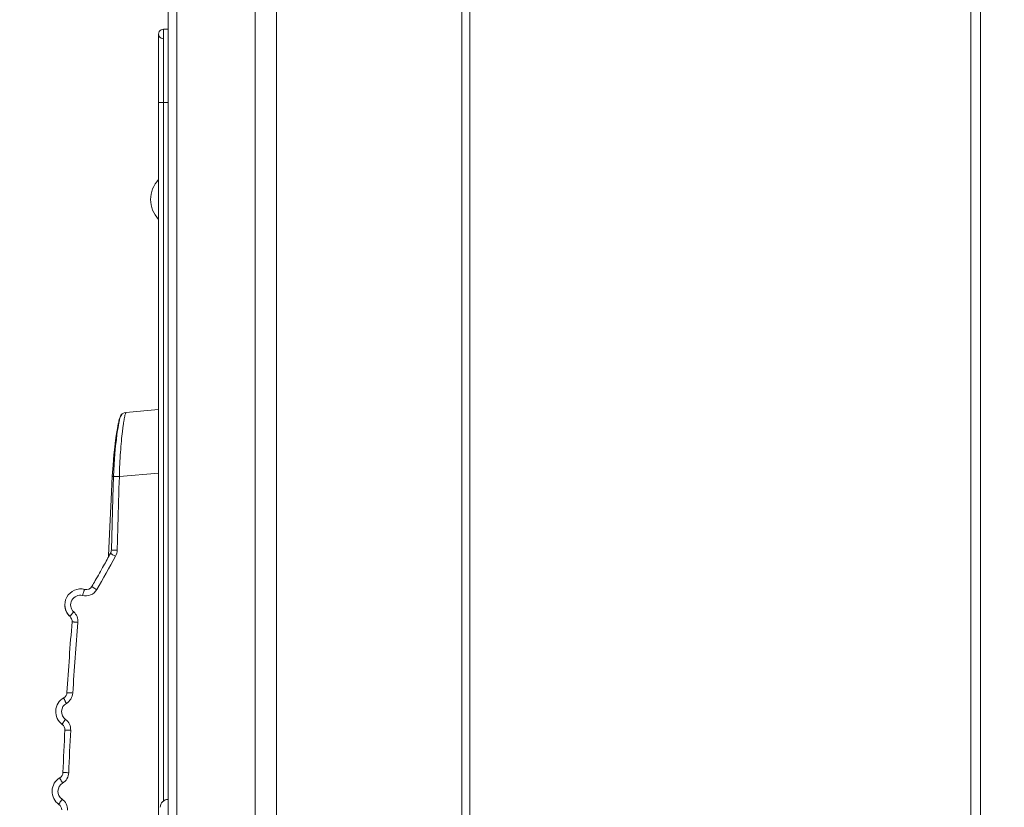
# Model space of a CAD drawing. Header units: centimetres. Extents: x -21 to 21, y -29.7 to 29.7.
# Tile 8 of 93: x -17.9 to -14.8, y -9.9 to -7.4. Entities that reach past the tile are written whole.
import ezdxf

# ---------------------------------------------------------------- set-up
doc = ezdxf.new("R2010")
doc.units = ezdxf.units.CM
doc.header["$MEASUREMENT"] = 0

msp = doc.modelspace()

# ---------------------------------------------------------------- linework, layer by layer
at = {"color": 8, "lineweight": 5}
msp.add_open_spline([(-21.00035, -29.70651), (-21.00035, -29.70651), (20.99965, -29.70651), (20.99965, -29.70651), (20.99965, -29.70651), (20.99965, 29.69349), (20.99965, 29.69349), (20.99965, 29.69349), (-21.00035, 29.69349), (-21.00035, 29.69349), (-21.00035, 29.69349), (-21.00035, -29.70651), (-21.00035, -29.70651)], degree=3, knots=[0, 0, 0, 0, 0.25, 0.25, 0.25, 0.5, 0.5, 0.5, 0.75, 0.75, 0.75, 1, 1, 1, 1], dxfattribs=at)
at = {"lineweight": 5}
for points in [[(-14.9046, -17.22434), (-14.9046, -17.22434), (-14.9046, -2.82968), (-14.9046, -2.82968)], [(-14.9346, -17.08434), (-14.9346, -17.08434), (-14.9346, -2.96968), (-14.9346, -2.96968)], [(-16.5046, -16.67795), (-16.5046, -16.67795), (-16.5046, -3.36031), (-16.5046, -3.36031)], [(-16.5296, -16.67664), (-16.5296, -16.67664), (-16.5296, -3.37735), (-16.5296, -3.37735)], [(-17.4496, -16.28852), (-17.4496, -16.28852), (-17.4496, -3.76547), (-17.4496, -3.76547)], [(-17.17749, -15.99508), (-17.17749, -15.99508), (-17.17749, -4.05891), (-17.17749, -4.05891)], [(-17.11019, -4.05689), (-17.11019, -4.05689), (-17.11019, -15.9971), (-17.11019, -15.9971)], [(-17.42214, -4.63127), (-17.42214, -4.63127), (-17.42214, -15.99508), (-17.42214, -15.99508)], [(-17.4796, -11.80715), (-17.4796, -11.80715), (-17.4796, -7.45715), (-17.4796, -7.45715)], [(-17.4646, -7.44215), (-17.4646, -7.44215), (-17.4646, -9.86304), (-17.4646, -9.86304)], [(-17.4646, -7.44215), (-17.4646, -7.44215), (-17.4496, -7.44215), (-17.4496, -7.44215)], [(-17.4796, -7.67215), (-17.4796, -7.67215), (-17.4496, -7.67215), (-17.4496, -7.67215)], [(-17.47982, -7.91338), (-17.51286, -7.94859), (-17.51286, -8.0034), (-17.47982, -8.03861)], [(-17.4796, -8.63478), (-17.4796, -8.63478), (-17.58215, -8.64375), (-17.58215, -8.64375)], [(-17.58275, -8.6438), (-17.58275, -8.6438), (-17.58792, -8.64499), (-17.58792, -8.64499)], [(-17.58215, -8.64375), (-17.58215, -8.64375), (-17.58275, -8.6438), (-17.58275, -8.6438)], [(-17.58268, -8.6438), (-17.58268, -8.6438), (-17.58262, -8.64379), (-17.58262, -8.64379)], [(-17.60259, -8.84478), (-17.60423, -8.89553), (-17.60578, -8.94628), (-17.60724, -8.99704)], [(-17.60259, -8.84478), (-17.60259, -8.84478), (-17.4796, -8.83402), (-17.4796, -8.83402)], [(-17.63252, -9.00306), (-17.63252, -9.00306), (-17.63672, -9.09229), (-17.63672, -9.09229)], [(-17.60724, -8.99704), (-17.6077, -9.01273), (-17.60815, -9.02843), (-17.60858, -9.04413)], [(-17.60858, -9.04413), (-17.60858, -9.04413), (-17.60943, -9.07573), (-17.60943, -9.07573)], [(-17.67347, -9.1996), (-17.65321, -9.16509), (-17.63358, -9.13021), (-17.61459, -9.09498)], [(-17.63792, -9.09863), (-17.63792, -9.09863), (-17.63907, -9.10126), (-17.63907, -9.10126)], [(-17.63823, -9.09974), (-17.63814, -9.09955), (-17.63806, -9.09936), (-17.63798, -9.09917)], [(-17.637, -9.09497), (-17.637, -9.09497), (-17.63792, -9.09863), (-17.63792, -9.09863)], [(-17.63672, -9.09229), (-17.63672, -9.09229), (-17.637, -9.09497), (-17.637, -9.09497)], [(-17.62962, -9.08377), (-17.62962, -9.08377), (-17.63047, -9.08552), (-17.63047, -9.08552)], [(-17.62903, -9.08263), (-17.62893, -9.08238), (-17.62883, -9.08214), (-17.62873, -9.08189)], [(-17.62873, -9.08189), (-17.62855, -9.08142), (-17.62838, -9.08094), (-17.62823, -9.08046)], [(-17.6277, -9.07517), (-17.6277, -9.07517), (-17.62501, -9.07527), (-17.62501, -9.07527)], [(-17.62501, -9.07527), (-17.62501, -9.07527), (-17.60941, -9.07573), (-17.60941, -9.07573)], [(-17.60943, -9.07573), (-17.60961, -9.08237), (-17.61144, -9.08913), (-17.61459, -9.09498)], [(-17.71118, -9.19873), (-17.70255, -9.20094), (-17.69349, -9.19716), (-17.68898, -9.18947)], [(-17.77359, -9.24746), (-17.77356, -9.26148), (-17.76766, -9.27484), (-17.75731, -9.28429)], [(-17.75731, -9.28429), (-17.75731, -9.28429), (-17.75734, -9.28424), (-17.75734, -9.28424)], [(-17.75087, -9.30069), (-17.75036, -9.29452), (-17.75274, -9.28847), (-17.75731, -9.28429)], [(-17.75085, -9.30049), (-17.75035, -9.29432), (-17.75273, -9.28826), (-17.7573, -9.28409)], [(-17.75085, -9.30049), (-17.75692, -9.37447), (-17.76224, -9.44852), (-17.76682, -9.52261)], [(-17.73266, -9.30212), (-17.73871, -9.37597), (-17.74403, -9.44989), (-17.7486, -9.52385)], [(-17.77685, -9.53874), (-17.771, -9.5354), (-17.76723, -9.52933), (-17.76682, -9.52261)], [(-17.77343, -9.63965), (-17.77308, -9.63292), (-17.77615, -9.62647), (-17.78158, -9.62249)], [(-17.77343, -9.63965), (-17.7757, -9.68407), (-17.77771, -9.72851), (-17.77945, -9.77296)], [(-17.7552, -9.64067), (-17.75747, -9.68502), (-17.75947, -9.72937), (-17.76121, -9.77374)], [(-17.78912, -9.78931), (-17.78335, -9.78584), (-17.77971, -9.77969), (-17.77945, -9.77296)], [(-17.78341, -9.89012), (-17.78322, -9.88339), (-17.78643, -9.87701), (-17.79196, -9.87315)]]:
    msp.add_open_spline(points, degree=3, dxfattribs=at)
for points, knots in [([(-17.4646, -7.44215), (-17.46996, -7.44215), (-17.47491, -7.44501), (-17.47759, -7.44965), (-17.48027, -7.45429), (-17.48027, -7.46001), (-17.47759, -7.46465), (-17.47491, -7.46929), (-17.46996, -7.47215), (-17.4646, -7.47215)], [0, 0, 0, 0, 0.3333333, 0.3333333, 0.3333333, 0.6666667, 0.6666667, 0.6666667, 1, 1, 1, 1]), ([(-17.60296, -8.66622), (-17.60296, -8.66622), (-17.60381, -8.66979), (-17.60381, -8.66979), (-17.60381, -8.66979), (-17.60478, -8.67415), (-17.60478, -8.67415), (-17.60478, -8.67415), (-17.60588, -8.6795), (-17.60588, -8.6795), (-17.60588, -8.6795), (-17.60714, -8.68608), (-17.60714, -8.68608), (-17.60714, -8.68608), (-17.6086, -8.69417), (-17.6086, -8.69417), (-17.6086, -8.69417), (-17.61028, -8.70416), (-17.61028, -8.70416), (-17.61028, -8.70416), (-17.61221, -8.71653), (-17.61221, -8.71653), (-17.61221, -8.71653), (-17.61441, -8.73197), (-17.61441, -8.73197), (-17.61441, -8.73197), (-17.61689, -8.75144), (-17.61689, -8.75144), (-17.61689, -8.75144), (-17.61961, -8.77635), (-17.61961, -8.77635), (-17.61961, -8.77635), (-17.62247, -8.80887), (-17.62247, -8.80887), (-17.62247, -8.80887), (-17.62471, -8.8441), (-17.62471, -8.8441)], [0, 0, 0, 0, 0.0833333, 0.0833333, 0.0833333, 0.1666667, 0.1666667, 0.1666667, 0.25, 0.25, 0.25, 0.3333333, 0.3333333, 0.3333333, 0.4166667, 0.4166667, 0.4166667, 0.5, 0.5, 0.5, 0.5833333, 0.5833333, 0.5833333, 0.6666667, 0.6666667, 0.6666667, 0.75, 0.75, 0.75, 0.8333333, 0.8333333, 0.8333333, 0.9166667, 0.9166667, 0.9166667, 1, 1, 1, 1]), ([(-17.58215, -8.64375), (-17.58215, -8.64375), (-17.58752, -8.64502), (-17.58752, -8.64502), (-17.58752, -8.64502), (-17.59364, -8.64873), (-17.59364, -8.64873), (-17.59364, -8.64873), (-17.59739, -8.65306), (-17.59739, -8.65306), (-17.59739, -8.65306), (-17.59922, -8.65647), (-17.59922, -8.65647), (-17.59922, -8.65647), (-17.60025, -8.65911), (-17.60025, -8.65911), (-17.60025, -8.65911), (-17.60104, -8.66165), (-17.60104, -8.66165), (-17.60104, -8.66165), (-17.60179, -8.66446), (-17.60179, -8.66446), (-17.60179, -8.66446), (-17.60257, -8.66781), (-17.60257, -8.66781), (-17.60257, -8.66781), (-17.60344, -8.6719), (-17.60344, -8.6719), (-17.60344, -8.6719), (-17.60443, -8.67697), (-17.60443, -8.67697), (-17.60443, -8.67697), (-17.60557, -8.68327), (-17.60557, -8.68327), (-17.60557, -8.68327), (-17.60688, -8.69111), (-17.60688, -8.69111), (-17.60688, -8.69111), (-17.6084, -8.70089), (-17.6084, -8.70089), (-17.6084, -8.70089), (-17.61014, -8.71314), (-17.61014, -8.71314), (-17.61014, -8.71314), (-17.61212, -8.72859), (-17.61212, -8.72859), (-17.61212, -8.72859), (-17.61434, -8.74827), (-17.61434, -8.74827), (-17.61434, -8.74827), (-17.61674, -8.77373), (-17.61674, -8.77373), (-17.61674, -8.77373), (-17.61915, -8.80738), (-17.61915, -8.80738), (-17.61915, -8.80738), (-17.62084, -8.84413), (-17.62084, -8.84413)], [0, 0, 0, 0, 0.0526316, 0.0526316, 0.0526316, 0.1052632, 0.1052632, 0.1052632, 0.1578947, 0.1578947, 0.1578947, 0.2105263, 0.2105263, 0.2105263, 0.2631579, 0.2631579, 0.2631579, 0.3157895, 0.3157895, 0.3157895, 0.3684211, 0.3684211, 0.3684211, 0.4210526, 0.4210526, 0.4210526, 0.4736842, 0.4736842, 0.4736842, 0.5263158, 0.5263158, 0.5263158, 0.5789474, 0.5789474, 0.5789474, 0.6315789, 0.6315789, 0.6315789, 0.6842105, 0.6842105, 0.6842105, 0.7368421, 0.7368421, 0.7368421, 0.7894737, 0.7894737, 0.7894737, 0.8421053, 0.8421053, 0.8421053, 0.8947368, 0.8947368, 0.8947368, 0.9473684, 0.9473684, 0.9473684, 1, 1, 1, 1]), ([(-17.58792, -8.64499), (-17.58792, -8.64499), (-17.59381, -8.6484), (-17.59381, -8.6484), (-17.59381, -8.6484), (-17.59757, -8.65246), (-17.59757, -8.65246), (-17.59757, -8.65246), (-17.59951, -8.65576), (-17.59951, -8.65576), (-17.59951, -8.65576), (-17.6006, -8.65832), (-17.6006, -8.65832), (-17.6006, -8.65832), (-17.60142, -8.66069), (-17.60142, -8.66069), (-17.60142, -8.66069), (-17.60218, -8.66325), (-17.60218, -8.66325), (-17.60218, -8.66325), (-17.60296, -8.66622), (-17.60296, -8.66622)], [0, 0, 0, 0, 0.1428571, 0.1428571, 0.1428571, 0.2857143, 0.2857143, 0.2857143, 0.4285714, 0.4285714, 0.4285714, 0.5714286, 0.5714286, 0.5714286, 0.7142857, 0.7142857, 0.7142857, 0.8571429, 0.8571429, 0.8571429, 1, 1, 1, 1]), ([(-17.60259, -8.84478), (-17.60232, -8.83178), (-17.60189, -8.8188), (-17.6013, -8.80582), (-17.60073, -8.79331), (-17.6, -8.78081), (-17.59912, -8.76832), (-17.5983, -8.75676), (-17.59735, -8.74522), (-17.59625, -8.73369), (-17.59528, -8.72352), (-17.59419, -8.71336), (-17.59297, -8.70322), (-17.59243, -8.69879), (-17.59187, -8.69436), (-17.59127, -8.68993), (-17.59074, -8.68599), (-17.59018, -8.68205), (-17.5896, -8.67811), (-17.58909, -8.6747), (-17.58855, -8.67129), (-17.58799, -8.66788), (-17.58751, -8.66504), (-17.58702, -8.6622), (-17.58648, -8.65936), (-17.58606, -8.65711), (-17.58561, -8.65485), (-17.58511, -8.65262), (-17.58474, -8.65099), (-17.58435, -8.64937), (-17.58389, -8.64774), (-17.5836, -8.64673), (-17.58328, -8.64571), (-17.58285, -8.64477), (-17.58273, -8.64451), (-17.5826, -8.64425), (-17.5824, -8.64401), (-17.58229, -8.64388), (-17.58216, -8.64375), (-17.582, -8.64374)], [0, 0, 0, 0, 0.0769231, 0.0769231, 0.0769231, 0.1538462, 0.1538462, 0.1538462, 0.2307692, 0.2307692, 0.2307692, 0.3076923, 0.3076923, 0.3076923, 0.3846154, 0.3846154, 0.3846154, 0.4615385, 0.4615385, 0.4615385, 0.5384615, 0.5384615, 0.5384615, 0.6153846, 0.6153846, 0.6153846, 0.6923077, 0.6923077, 0.6923077, 0.7692308, 0.7692308, 0.7692308, 0.8461538, 0.8461538, 0.8461538, 0.9230769, 0.9230769, 0.9230769, 1, 1, 1, 1]), ([(-17.6247, -8.8441), (-17.6247, -8.8441), (-17.62834, -8.91671), (-17.62834, -8.91671), (-17.62834, -8.91671), (-17.63252, -9.00306), (-17.63252, -9.00306)], [0, 0, 0, 0, 0.5, 0.5, 0.5, 1, 1, 1, 1]), ([(-17.62083, -8.84413), (-17.62083, -8.84413), (-17.62297, -8.91185), (-17.62297, -8.91185), (-17.62297, -8.91185), (-17.62538, -8.99282), (-17.62538, -8.99282), (-17.62538, -8.99282), (-17.6277, -9.07517), (-17.6277, -9.07517)], [0, 0, 0, 0, 0.3333333, 0.3333333, 0.3333333, 0.6666667, 0.6666667, 0.6666667, 1, 1, 1, 1]), ([(-17.62471, -8.8441), (-17.6247, -8.84412), (-17.62468, -8.84411), (-17.62465, -8.84411), (-17.62459, -8.8441), (-17.62454, -8.84411), (-17.62449, -8.84412), (-17.62441, -8.84414), (-17.62431, -8.84414), (-17.62421, -8.84414), (-17.62408, -8.84415), (-17.62395, -8.84416), (-17.62382, -8.84417), (-17.62343, -8.8442), (-17.62304, -8.84422), (-17.62265, -8.84424), (-17.62211, -8.84427), (-17.62157, -8.84431), (-17.62103, -8.84434)], [0, 0, 0, 0, 0.1666667, 0.1666667, 0.1666667, 0.3333333, 0.3333333, 0.3333333, 0.5, 0.5, 0.5, 0.6666667, 0.6666667, 0.6666667, 0.8333333, 0.8333333, 0.8333333, 1, 1, 1, 1]), ([(-17.62084, -8.84413), (-17.62082, -8.84415), (-17.62079, -8.84414), (-17.62076, -8.84414), (-17.62066, -8.84412), (-17.62059, -8.84414), (-17.62052, -8.84415), (-17.62039, -8.84417), (-17.62024, -8.84417), (-17.6201, -8.84417), (-17.6199, -8.84417), (-17.61971, -8.84418), (-17.61951, -8.84419), (-17.61894, -8.84422), (-17.61837, -8.84424), (-17.6178, -8.84426), (-17.61701, -8.84428), (-17.61623, -8.84431), (-17.61544, -8.84434), (-17.61448, -8.84438), (-17.61351, -8.84441), (-17.61255, -8.84444), (-17.61147, -8.84448), (-17.6104, -8.84452), (-17.60932, -8.84455), (-17.60708, -8.84463), (-17.60483, -8.8447), (-17.60259, -8.84478)], [0, 0, 0, 0, 0.1111111, 0.1111111, 0.1111111, 0.2222222, 0.2222222, 0.2222222, 0.3333333, 0.3333333, 0.3333333, 0.4444444, 0.4444444, 0.4444444, 0.5555556, 0.5555556, 0.5555556, 0.6666667, 0.6666667, 0.6666667, 0.7777778, 0.7777778, 0.7777778, 0.8888889, 0.8888889, 0.8888889, 1, 1, 1, 1]), ([(-17.68898, -9.18947), (-17.68539, -9.18336), (-17.68182, -9.17723), (-17.67827, -9.1711), (-17.66939, -9.15575), (-17.66063, -9.14032), (-17.652, -9.12482), (-17.64473, -9.11177), (-17.63755, -9.09866), (-17.63046, -9.0855)], [0, 0, 0, 0, 0.3333333, 0.3333333, 0.3333333, 0.6666667, 0.6666667, 0.6666667, 1, 1, 1, 1]), ([(-17.6381, -9.09935), (-17.6381, -9.09935), (-17.63814, -9.09951), (-17.63814, -9.09951), (-17.63814, -9.09951), (-17.63832, -9.09988), (-17.63832, -9.09988)], [0, 0, 0, 0, 0.5, 0.5, 0.5, 1, 1, 1, 1]), ([(-17.63672, -9.09229), (-17.63672, -9.09235), (-17.63664, -9.09232), (-17.63656, -9.09231), (-17.63635, -9.09227), (-17.63624, -9.09232), (-17.63611, -9.09234), (-17.63588, -9.09239), (-17.63561, -9.09238), (-17.63535, -9.09239), (-17.63499, -9.0924), (-17.63465, -9.09243), (-17.6343, -9.09245)], [0, 0, 0, 0, 0.25, 0.25, 0.25, 0.5, 0.5, 0.5, 0.75, 0.75, 0.75, 1, 1, 1, 1]), ([(-17.63046, -9.0855), (-17.63052, -9.08561), (-17.63036, -9.08571), (-17.63022, -9.0858), (-17.62985, -9.08605), (-17.62967, -9.08622), (-17.62939, -9.08642)], [0, 0, 0, 0, 0.5, 0.5, 0.5, 1, 1, 1, 1]), ([(-17.6277, -9.07517), (-17.6277, -9.07517), (-17.62788, -9.07742), (-17.62788, -9.07742), (-17.62788, -9.07742), (-17.62962, -9.08377), (-17.62962, -9.08377)], [0, 0, 0, 0, 0.5, 0.5, 0.5, 1, 1, 1, 1]), ([(-17.62939, -9.08642), (-17.62918, -9.08656), (-17.62896, -9.0867), (-17.62875, -9.08684), (-17.62786, -9.08742), (-17.62695, -9.08797), (-17.62604, -9.08852)], [0, 0, 0, 0, 0.5, 0.5, 0.5, 1, 1, 1, 1]), ([(-17.62604, -9.08852), (-17.62524, -9.089), (-17.62444, -9.08946), (-17.62364, -9.08993), (-17.62065, -9.09166), (-17.61763, -9.09334), (-17.61459, -9.09498)], [0, 0, 0, 0, 0.5, 0.5, 0.5, 1, 1, 1, 1]), ([(-17.71118, -9.19873), (-17.73341, -9.19304), (-17.75666, -9.20322), (-17.76756, -9.22341), (-17.77847, -9.24359), (-17.77424, -9.26861), (-17.7573, -9.28409)], [0, 0, 0, 0, 0.5, 0.5, 0.5, 1, 1, 1, 1]), ([(-17.68898, -9.18947), (-17.68904, -9.18959), (-17.68889, -9.18969), (-17.68876, -9.18979), (-17.6884, -9.19006), (-17.6882, -9.19025), (-17.68795, -9.19045), (-17.68755, -9.19077), (-17.68705, -9.19111), (-17.68657, -9.19143), (-17.68593, -9.19187), (-17.68531, -9.19228), (-17.68468, -9.19269), (-17.68391, -9.1932), (-17.68312, -9.1937), (-17.68234, -9.1942), (-17.68143, -9.19477), (-17.68053, -9.19533), (-17.67962, -9.19589), (-17.67759, -9.19714), (-17.67553, -9.19838), (-17.67347, -9.1996)], [0, 0, 0, 0, 0.1428571, 0.1428571, 0.1428571, 0.2857143, 0.2857143, 0.2857143, 0.4285714, 0.4285714, 0.4285714, 0.5714286, 0.5714286, 0.5714286, 0.7142857, 0.7142857, 0.7142857, 0.8571429, 0.8571429, 0.8571429, 1, 1, 1, 1]), ([(-17.71788, -9.21811), (-17.73122, -9.2147), (-17.74517, -9.2208), (-17.75171, -9.23291), (-17.75825, -9.24502), (-17.75571, -9.26003), (-17.74555, -9.26932)], [0, 0, 0, 0, 0.5, 0.5, 0.5, 1, 1, 1, 1]), ([(-17.71118, -9.19873), (-17.71135, -9.19869), (-17.71149, -9.19886), (-17.71161, -9.19903), (-17.71188, -9.19942), (-17.71204, -9.19974), (-17.71221, -9.20008), (-17.71246, -9.20063), (-17.71272, -9.20124), (-17.71296, -9.20185), (-17.71328, -9.20266), (-17.71357, -9.20345), (-17.71384, -9.20425), (-17.71418, -9.20523), (-17.7145, -9.20622), (-17.71481, -9.20721), (-17.71517, -9.20833), (-17.71551, -9.20946), (-17.71584, -9.21059), (-17.71657, -9.21308), (-17.71724, -9.21559), (-17.71788, -9.21811)], [0, 0, 0, 0, 0.1428571, 0.1428571, 0.1428571, 0.2857143, 0.2857143, 0.2857143, 0.4285714, 0.4285714, 0.4285714, 0.5714286, 0.5714286, 0.5714286, 0.7142857, 0.7142857, 0.7142857, 0.8571429, 0.8571429, 0.8571429, 1, 1, 1, 1]), ([(-17.67347, -9.1996), (-17.67776, -9.20689), (-17.68461, -9.21296), (-17.6926, -9.21628), (-17.70058, -9.2196), (-17.7097, -9.2202), (-17.71788, -9.21811)], [0, 0, 0, 0, 0.5, 0.5, 0.5, 1, 1, 1, 1]), ([(-17.7573, -9.28409), (-17.7574, -9.28399), (-17.75731, -9.28381), (-17.75723, -9.28366), (-17.75703, -9.28327), (-17.75688, -9.283), (-17.7567, -9.28272), (-17.7564, -9.28227), (-17.75605, -9.28178), (-17.7557, -9.28131), (-17.75522, -9.28067), (-17.75475, -9.28007), (-17.75427, -9.27947), (-17.75369, -9.27873), (-17.75309, -9.27799), (-17.75248, -9.27726), (-17.75179, -9.27643), (-17.75108, -9.2756), (-17.75038, -9.27478), (-17.74879, -9.27294), (-17.74718, -9.27112), (-17.74555, -9.26932)], [0, 0, 0, 0, 0.1428571, 0.1428571, 0.1428571, 0.2857143, 0.2857143, 0.2857143, 0.4285714, 0.4285714, 0.4285714, 0.5714286, 0.5714286, 0.5714286, 0.7142857, 0.7142857, 0.7142857, 0.8571429, 0.8571429, 0.8571429, 1, 1, 1, 1]), ([(-17.74555, -9.26932), (-17.7411, -9.27338), (-17.73753, -9.27854), (-17.7353, -9.28422), (-17.73307, -9.2899), (-17.73217, -9.29611), (-17.73266, -9.30212)], [0, 0, 0, 0, 0.5, 0.5, 0.5, 1, 1, 1, 1]), ([(-17.75085, -9.30049), (-17.75085, -9.30051), (-17.75081, -9.30051), (-17.75077, -9.30051), (-17.75065, -9.3005), (-17.75059, -9.30052), (-17.75051, -9.30054), (-17.75039, -9.30057), (-17.75024, -9.30058), (-17.75009, -9.30059), (-17.74988, -9.3006), (-17.74969, -9.30063), (-17.7495, -9.30065), (-17.74896, -9.30071), (-17.7484, -9.30076), (-17.74785, -9.30081), (-17.7471, -9.30087), (-17.74636, -9.30094), (-17.74562, -9.30101), (-17.74471, -9.30109), (-17.7438, -9.30117), (-17.74289, -9.30125), (-17.74184, -9.30134), (-17.74079, -9.30144), (-17.73974, -9.30152), (-17.73738, -9.30173), (-17.73502, -9.30192), (-17.73266, -9.30212)], [0, 0, 0, 0, 0.1111111, 0.1111111, 0.1111111, 0.2222222, 0.2222222, 0.2222222, 0.3333333, 0.3333333, 0.3333333, 0.4444444, 0.4444444, 0.4444444, 0.5555556, 0.5555556, 0.5555556, 0.6666667, 0.6666667, 0.6666667, 0.7777778, 0.7777778, 0.7777778, 0.8888889, 0.8888889, 0.8888889, 1, 1, 1, 1]), ([(-17.7486, -9.52385), (-17.749, -9.53037), (-17.75106, -9.5369), (-17.75457, -9.54253), (-17.75807, -9.54815), (-17.76301, -9.55287), (-17.76867, -9.55611)], [0, 0, 0, 0, 0.5, 0.5, 0.5, 1, 1, 1, 1]), ([(-17.76682, -9.52261), (-17.76682, -9.52263), (-17.76678, -9.52263), (-17.76674, -9.52262), (-17.76664, -9.52261), (-17.76658, -9.52263), (-17.76652, -9.52265), (-17.76641, -9.52267), (-17.76626, -9.52267), (-17.76613, -9.52268), (-17.76594, -9.52269), (-17.76575, -9.52271), (-17.76557, -9.52272), (-17.76533, -9.52275), (-17.76508, -9.52276), (-17.76483, -9.52278), (-17.76453, -9.5228), (-17.76423, -9.52282), (-17.76392, -9.52285), (-17.76316, -9.5229), (-17.76239, -9.52295), (-17.76162, -9.523), (-17.76066, -9.52307), (-17.75971, -9.52313), (-17.75875, -9.5232), (-17.75766, -9.52327), (-17.75658, -9.52334), (-17.75549, -9.52341), (-17.75319, -9.52356), (-17.75089, -9.5237), (-17.7486, -9.52384)], [0, 0, 0, 0, 0.1, 0.1, 0.1, 0.2, 0.2, 0.2, 0.3, 0.3, 0.3, 0.4, 0.4, 0.4, 0.5, 0.5, 0.5, 0.6, 0.6, 0.6, 0.7, 0.7, 0.7, 0.8, 0.8, 0.8, 0.9, 0.9, 0.9, 1, 1, 1, 1]), ([(-17.77685, -9.53874), (-17.79156, -9.54715), (-17.80101, -9.56242), (-17.80196, -9.57933), (-17.80292, -9.59624), (-17.79525, -9.61249), (-17.78158, -9.62249)], [0, 0, 0, 0, 0.5, 0.5, 0.5, 1, 1, 1, 1]), ([(-17.76867, -9.55611), (-17.7775, -9.56115), (-17.78317, -9.57031), (-17.78374, -9.58046), (-17.78431, -9.59061), (-17.77971, -9.60035), (-17.77151, -9.60636)], [0, 0, 0, 0, 0.5, 0.5, 0.5, 1, 1, 1, 1]), ([(-17.76867, -9.55611), (-17.76984, -9.55404), (-17.77099, -9.55196), (-17.7721, -9.54986), (-17.77263, -9.54885), (-17.77315, -9.54784), (-17.77367, -9.54682), (-17.77413, -9.54591), (-17.77457, -9.545), (-17.77501, -9.54408), (-17.77536, -9.54334), (-17.77569, -9.54261), (-17.77602, -9.54183), (-17.77625, -9.54128), (-17.77648, -9.5407), (-17.77666, -9.54017), (-17.77677, -9.53986), (-17.77686, -9.53956), (-17.77693, -9.53915), (-17.77695, -9.53899), (-17.77697, -9.53881), (-17.77685, -9.53874)], [0, 0, 0, 0, 0.1428571, 0.1428571, 0.1428571, 0.2857143, 0.2857143, 0.2857143, 0.4285714, 0.4285714, 0.4285714, 0.5714286, 0.5714286, 0.5714286, 0.7142857, 0.7142857, 0.7142857, 0.8571429, 0.8571429, 0.8571429, 1, 1, 1, 1]), ([(-17.78158, -9.62249), (-17.78169, -9.62241), (-17.78165, -9.62224), (-17.7816, -9.62209), (-17.78148, -9.6217), (-17.78135, -9.62142), (-17.78121, -9.62113), (-17.78097, -9.62063), (-17.78067, -9.6201), (-17.78038, -9.61958), (-17.77996, -9.61886), (-17.77955, -9.61817), (-17.77912, -9.61748), (-17.77859, -9.61664), (-17.77804, -9.61579), (-17.77749, -9.61495), (-17.77686, -9.614), (-17.77623, -9.61307), (-17.77559, -9.61213), (-17.77426, -9.61019), (-17.7729, -9.60826), (-17.77151, -9.60636)], [0, 0, 0, 0, 0.1428571, 0.1428571, 0.1428571, 0.2857143, 0.2857143, 0.2857143, 0.4285714, 0.4285714, 0.4285714, 0.5714286, 0.5714286, 0.5714286, 0.7142857, 0.7142857, 0.7142857, 0.8571429, 0.8571429, 0.8571429, 1, 1, 1, 1]), ([(-17.77151, -9.60636), (-17.76625, -9.61021), (-17.76187, -9.61546), (-17.75902, -9.62144), (-17.75617, -9.62742), (-17.75486, -9.63414), (-17.7552, -9.64067)], [0, 0, 0, 0, 0.5, 0.5, 0.5, 1, 1, 1, 1]), ([(-17.7552, -9.64067), (-17.75749, -9.64056), (-17.75979, -9.64044), (-17.76209, -9.64031), (-17.76317, -9.64026), (-17.76426, -9.6402), (-17.76535, -9.64014), (-17.7663, -9.64009), (-17.76726, -9.64003), (-17.76822, -9.63998), (-17.76899, -9.63994), (-17.76976, -9.63989), (-17.77053, -9.63985), (-17.77083, -9.63983), (-17.77113, -9.63981), (-17.77144, -9.63979), (-17.77169, -9.63978), (-17.77193, -9.63977), (-17.77218, -9.63975), (-17.77236, -9.63973), (-17.77254, -9.63972), (-17.77274, -9.63971), (-17.77287, -9.63971), (-17.77302, -9.63971), (-17.77313, -9.63968), (-17.77319, -9.63967), (-17.77325, -9.63965), (-17.77335, -9.63966), (-17.77339, -9.63967), (-17.77343, -9.63968), (-17.77343, -9.63965)], [0, 0, 0, 0, 0.1, 0.1, 0.1, 0.2, 0.2, 0.2, 0.3, 0.3, 0.3, 0.4, 0.4, 0.4, 0.5, 0.5, 0.5, 0.6, 0.6, 0.6, 0.7, 0.7, 0.7, 0.8, 0.8, 0.8, 0.9, 0.9, 0.9, 1, 1, 1, 1]), ([(-17.76121, -9.77374), (-17.76146, -9.78028), (-17.76338, -9.78685), (-17.76675, -9.79256), (-17.77013, -9.79825), (-17.77496, -9.80308), (-17.78055, -9.80645)], [0, 0, 0, 0, 0.5, 0.5, 0.5, 1, 1, 1, 1]), ([(-17.77945, -9.77296), (-17.77945, -9.77298), (-17.77941, -9.77297), (-17.77937, -9.77297), (-17.77927, -9.77295), (-17.77921, -9.77297), (-17.77915, -9.77298), (-17.77904, -9.773), (-17.7789, -9.773), (-17.77876, -9.773), (-17.77857, -9.77301), (-17.77838, -9.77302), (-17.7782, -9.77303), (-17.77796, -9.77304), (-17.77771, -9.77305), (-17.77746, -9.77307), (-17.77716, -9.77308), (-17.77685, -9.77309), (-17.77655, -9.77311), (-17.77578, -9.77314), (-17.77501, -9.77317), (-17.77424, -9.77321), (-17.77328, -9.77325), (-17.77233, -9.77329), (-17.77137, -9.77333), (-17.77028, -9.77337), (-17.76919, -9.77342), (-17.76811, -9.77346), (-17.76581, -9.77356), (-17.76351, -9.77365), (-17.76121, -9.77374)], [0, 0, 0, 0, 0.1, 0.1, 0.1, 0.2, 0.2, 0.2, 0.3, 0.3, 0.3, 0.4, 0.4, 0.4, 0.5, 0.5, 0.5, 0.6, 0.6, 0.6, 0.7, 0.7, 0.7, 0.8, 0.8, 0.8, 0.9, 0.9, 0.9, 1, 1, 1, 1]), ([(-17.78912, -9.78931), (-17.80363, -9.79805), (-17.81274, -9.81353), (-17.81331, -9.83046), (-17.81388, -9.84739), (-17.80585, -9.86346), (-17.79196, -9.87315)], [0, 0, 0, 0, 0.5, 0.5, 0.5, 1, 1, 1, 1]), ([(-17.78055, -9.80645), (-17.78926, -9.81169), (-17.79472, -9.82098), (-17.79506, -9.83114), (-17.79541, -9.84129), (-17.79059, -9.85093), (-17.78225, -9.85675)], [0, 0, 0, 0, 0.5, 0.5, 0.5, 1, 1, 1, 1]), ([(-17.78055, -9.80645), (-17.78177, -9.80441), (-17.78296, -9.80236), (-17.78411, -9.80029), (-17.78467, -9.7993), (-17.78521, -9.7983), (-17.78575, -9.79729), (-17.78623, -9.7964), (-17.7867, -9.7955), (-17.78715, -9.79459), (-17.78751, -9.79386), (-17.78787, -9.79314), (-17.78821, -9.79237), (-17.78846, -9.79182), (-17.7887, -9.79125), (-17.78889, -9.79073), (-17.78901, -9.79042), (-17.78911, -9.79013), (-17.78918, -9.78972), (-17.78921, -9.78956), (-17.78924, -9.78938), (-17.78912, -9.78931)], [0, 0, 0, 0, 0.1428571, 0.1428571, 0.1428571, 0.2857143, 0.2857143, 0.2857143, 0.4285714, 0.4285714, 0.4285714, 0.5714286, 0.5714286, 0.5714286, 0.7142857, 0.7142857, 0.7142857, 0.8571429, 0.8571429, 0.8571429, 1, 1, 1, 1]), ([(-17.79196, -9.87315), (-17.79207, -9.87307), (-17.79203, -9.8729), (-17.79198, -9.87275), (-17.79187, -9.87235), (-17.79176, -9.87207), (-17.79162, -9.87177), (-17.79139, -9.87127), (-17.79111, -9.87072), (-17.79082, -9.87019), (-17.79043, -9.86946), (-17.79003, -9.86877), (-17.78961, -9.86807), (-17.7891, -9.86721), (-17.78857, -9.86635), (-17.78804, -9.86549), (-17.78744, -9.86453), (-17.78683, -9.86358), (-17.78621, -9.86263), (-17.78492, -9.86065), (-17.7836, -9.85869), (-17.78225, -9.85675)], [0, 0, 0, 0, 0.1428571, 0.1428571, 0.1428571, 0.2857143, 0.2857143, 0.2857143, 0.4285714, 0.4285714, 0.4285714, 0.5714286, 0.5714286, 0.5714286, 0.7142857, 0.7142857, 0.7142857, 0.8571429, 0.8571429, 0.8571429, 1, 1, 1, 1]), ([(-17.78225, -9.85675), (-17.7769, -9.86049), (-17.77241, -9.86563), (-17.76943, -9.87155), (-17.76644, -9.87747), (-17.76498, -9.88415), (-17.76517, -9.89069)], [0, 0, 0, 0, 0.5, 0.5, 0.5, 1, 1, 1, 1]), ([(-17.4496, -9.85719), (-17.45623, -9.85719), (-17.46259, -9.85983), (-17.46728, -9.86452), (-17.47197, -9.86921), (-17.4746, -9.87556), (-17.4746, -9.88219)], [0, 0, 0, 0, 0.5, 0.5, 0.5, 1, 1, 1, 1])]:
    msp.add_open_spline(points, degree=3, knots=knots, dxfattribs=at)

doc.saveas('drawing.dxf')
